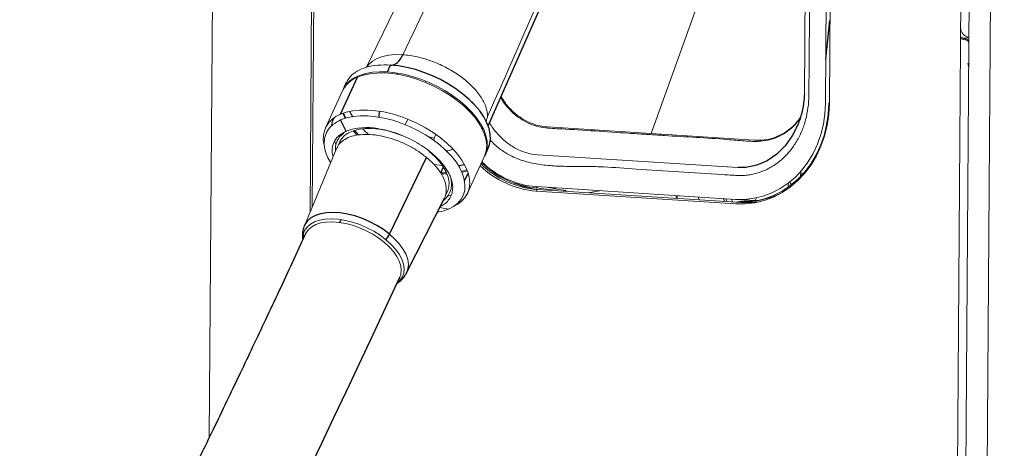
# Model space of a CAD drawing. Header units: millimetres. Extents: x -1472 to 1442, y -78 to 2620.
# Tile 4 of 102: x -1185 to -858, y 649 to 792. Entities that reach past the tile are written whole.
import ezdxf

# ---------------------------------------------------------------- set-up
doc = ezdxf.new("R2010")
doc.units = ezdxf.units.MM

msp = doc.modelspace()

# ---------------------------------------------------------------- linework, layer by layer
at = {"color": 144, "linetype": 'Continuous', "lineweight": 18}
for p, q in [((-1115.48, 1543.58), (-1122.06, 652.69)), ((-1088.57, 727.5), (-1083.37, 1432.32)), ((-1082.62, 1432.24), (-1087.81, 729.33)), ((-873.99, 552.94), (-867.6, 1418.52)), ((-864.86, 1418.58), (-871.25, 553)), ((-864.14, 554.27), (-857.75, 1419.85)), ((-917.21, 763.73), (-915.89, 942.82)), ((-914.6, 942.74), (-915.92, 763.65)), ((-1019.25, 861.11), (-1057.7, 779.86)), ((-1032.28, 853.59), (-1069.79, 775.71)), ((-942.74, 843.74), (-975.17, 753.65)), ((-871.31, 785.31), (-872.28, 785.56)), ((-1070.65, 773.48), (-1070.72, 773.13)), ((-1050.16, 771.03), (-1050.32, 770.69)), ((-1077.77, 767.91), (-1083.45, 755.59)), ((-1076.88, 769.27), (-1076.94, 769)), ((-1041.05, 766.08), (-1041.22, 765.71)), ((-915.92, 763.75), (-916.12, 763.72)), ((-1075.46, 760.95), (-1074.31, 759.2)), ((-1034.44, 760.33), (-1034.63, 759.89)), ((-1081.41, 756.64), (-1081.45, 756.24)), ((-1056.09, 758.4), (-1056.94, 756.6)), ((-1074.18, 754.59), (-1072.88, 753.12)), ((-1046.78, 753.3), (-1047.3, 752.13)), ((-1030.71, 753.17), (-1030.5, 753.88)), ((-1009.6, 755.85), (-940.75, 751.45)), ((-1004.85, 755.54), (-1005.06, 755.2)), ((-995.14, 754.57), (-994.93, 754.91)), ((-972, 753.45), (-972.12, 753.1)), ((-1080.45, 751.19), (-1079.95, 750.13)), ((-1080.44, 750.97), (-1079.88, 749.94)), ((-1047.3, 752.13), (-1047.45, 751.4)), ((-959.59, 752.3), (-959.47, 752.65)), ((-938.96, 751.51), (-939, 751.12)), ((-1079.74, 748.69), (-1090.45, 722.99)), ((-1079.46, 749.17), (-1079.31, 748.88)), ((-946.35, 742.36), (-1012.87, 746.6)), ((-1047.34, 743.37), (-1044.66, 743.02)), ((-1036.23, 733.81), (-1030.55, 746.12)), ((-1045.1, 740.65), (-1043.16, 740.59)), ((-925.52, 739.37), (-925.35, 741.15)), ((-924.56, 740.41), (-925.42, 740.46)), ((-947.11, 730.31), (-1013.35, 734.54)), ((-1013.33, 736.01), (-947.1, 731.79)), ((-1011.38, 734.92), (-945.15, 730.7)), ((-1009.85, 735.79), (-1006.82, 735.43)), ((-1008.92, 735.64), (-1009.35, 735.76)), ((-1006.82, 735.43), (-1008.69, 735.04)), ((-1007.09, 735.23), (-1007.04, 735.38)), ((-1007.07, 735.22), (-1006.96, 735.4)), ((-1007.02, 735.44), (-1006.96, 735.61)), ((-1006.93, 735.43), (-1006.83, 735.6)), ((-1005.1, 734.52), (-1003.43, 734.75)), ((-996.25, 733.96), (-992.38, 734.62)), ((-1042.9, 732.82), (-1041.61, 733.21)), ((-966.82, 733.04), (-966.84, 732.08)), ((-966.61, 732.07), (-966.28, 733.01)), ((-945.4, 731.15), (-946.87, 730.85)), ((-940.47, 731.38), (-946.11, 731.74)), ((-939.8, 731.35), (-938.34, 731.65)), ((-1045.45, 729.06), (-1042.51, 728.58))]:
    msp.add_line(p, q, dxfattribs=at)
at = {"color": 7, "linetype": 'Continuous', "lineweight": 25}
for p, q in [((-1029.36, 756.23), (-995.81, 832.24)), ((-917.11, 778.34), (-915.72, 791.25)), ((-1062.86, 774.15), (-1061.8, 776.43)), ((-1061.88, 776.43), (-1061.7, 776.43)), ((-1059.58, 773.75), (-1059.78, 773.32)), ((-1078.49, 760.09), (-1072.81, 772.41)), ((-1076.53, 770.58), (-1077.59, 768.29)), ((-1076.53, 754.46), (-1078.39, 758.18)), ((-1031.22, 755.5), (-1031.4, 755.1)), ((-1030.37, 746.51), (-1029.32, 748.79)), ((-1030.06, 747.52), (-1029.94, 747.69)), ((-1062.14, 720.21), (-1049.85, 745.75)), ((-1045.1, 740.65), (-1044.22, 742.55)), ((-1037.2, 737.93), (-1036.02, 740.5)), ((-1007.2, 735.35), (-1007.23, 735.25)), ((-1007.11, 735.61), (-1007.17, 735.45)), ((-1056.48, 707.32), (-1043.88, 732.14)), ((-1078.62, 724.09), (-1078.2, 725.05)), ((-1090.86, 720.05), (-1090.73, 719.19))]:
    msp.add_line(p, q, dxfattribs=at)
at = {"color": 144, "linetype": 'Continuous', "lineweight": 18, "flags": 128}
for points in [[(-1010.73, 973.22), (-1008.63, 973.17), (-975.15, 971.03), (-966.78, 970.66), (-958.39, 970.39), (-950.02, 969.87), (-941.68, 968.78), (-938.24, 967.82), (-934.87, 966.19), (-931.85, 964), (-929.1, 961.21), (-926.83, 958.03), (-924.99, 954.39), (-923.74, 950.59), (-923.04, 946.52), (-922.76, 940.48), (-922.87, 934.43), (-923.02, 928.39), (-923.15, 910.25), (-923.82, 819.32), (-924.21, 766.74), (-924.21, 766.74), (-924.21, 766.74)], [(-872.28, 785.19), (-872.11, 785.11), (-871.08, 784.85)], [(-871.31, 785.31), (-871.27, 785.31), (-871.22, 785.28), (-871.18, 785.25), (-871.14, 785.19), (-871.11, 785.12), (-871.09, 785.04), (-871.08, 784.95), (-871.08, 784.85)], [(-870.87, 785.28), (-870.82, 785.28), (-870.78, 785.26), (-870.74, 785.22), (-870.7, 785.16), (-870.67, 785.09), (-870.65, 785.01), (-870.64, 784.92), (-870.63, 784.82)], [(-1057.7, 779.86), (-1060.12, 779.9), (-1062.38, 779.7), (-1064.43, 779.26), (-1066.24, 778.59), (-1067.78, 777.71), (-1069.02, 776.62), (-1069.64, 775.85)], [(-869.83, 776.99), (-869.62, 777.02), (-869.6, 777.03)], [(-1062.86, 774.15), (-1065.43, 774.2), (-1067.85, 774.03), (-1070.07, 773.63), (-1072.08, 773.01), (-1073.85, 772.18), (-1075.35, 771.16), (-1076.56, 769.94), (-1077.46, 768.56), (-1077.67, 768.1)], [(-1030.55, 746.12), (-1030.47, 746.3), (-1029.98, 747.87), (-1029.82, 749.57), (-1029.99, 751.37), (-1030.48, 753.25), (-1031.29, 755.17), (-1032.42, 757.13), (-1033.83, 759.08), (-1035.53, 761), (-1037.47, 762.87), (-1039.64, 764.66), (-1042.01, 766.35), (-1044.54, 767.91), (-1047.2, 769.32), (-1049.95, 770.57), (-1052.76, 771.63), (-1055.59, 772.5), (-1058.4, 773.15), (-1061.16, 773.59), (-1063.81, 773.8), (-1066.34, 773.79), (-1068.71, 773.55), (-1070.87, 773.09), (-1072.81, 772.41)], [(-1030.46, 746.32), (-1029.92, 747.77), (-1029.66, 749.44), (-1029.73, 751.21), (-1030.12, 753.07), (-1030.84, 754.98), (-1031.88, 756.93), (-1033.21, 758.88), (-1034.82, 760.82), (-1036.69, 762.7), (-1038.8, 764.52), (-1041.11, 766.24), (-1043.59, 767.84), (-1046.22, 769.3), (-1048.95, 770.6), (-1051.75, 771.72), (-1054.57, 772.64), (-1057.4, 773.36), (-1060.17, 773.86), (-1062.86, 774.15)], [(-915.92, 763.65), (-916.12, 759.97), (-916.65, 756.35), (-917.52, 752.83), (-918.7, 749.46), (-920.2, 746.26), (-921.98, 743.27), (-924.04, 740.53), (-926.35, 738.06), (-928.88, 735.9), (-931.61, 734.06), (-934.51, 732.56), (-937.54, 731.43), (-940.68, 730.67), (-943.88, 730.3), (-947.11, 730.31)], [(-947.1, 731.79), (-944, 731.77), (-940.93, 732.13), (-937.93, 732.86), (-935.02, 733.94), (-932.25, 735.37), (-929.63, 737.14), (-927.21, 739.21), (-924.99, 741.58), (-923.02, 744.2), (-921.31, 747.07), (-919.88, 750.13), (-918.74, 753.37), (-917.91, 756.74), (-917.4, 760.21), (-917.21, 763.73)], [(-946.87, 730.85), (-943.68, 730.84), (-940.52, 731.21), (-937.43, 731.95), (-934.44, 733.07), (-931.59, 734.54), (-928.89, 736.36), (-926.4, 738.49), (-924.12, 740.92), (-922.09, 743.63), (-920.33, 746.57), (-918.86, 749.73), (-917.69, 753.06), (-916.84, 756.52), (-916.31, 760.09), (-916.12, 763.72)], [(-1040.85, 729.46), (-1039.49, 730.2), (-1038.08, 731.28), (-1036.96, 732.55), (-1036.15, 733.98), (-1035.66, 735.55), (-1035.5, 737.25), (-1035.67, 739.05), (-1036.16, 740.93), (-1036.98, 742.86), (-1038.1, 744.81), (-1039.52, 746.76), (-1041.21, 748.68), (-1043.15, 750.55), (-1045.32, 752.34), (-1047.69, 754.03), (-1050.22, 755.59), (-1052.88, 757), (-1055.63, 758.25), (-1058.44, 759.31), (-1061.27, 760.18), (-1064.08, 760.84), (-1066.84, 761.27), (-1069.5, 761.49), (-1072.02, 761.47), (-1074.39, 761.23), (-1076.55, 760.77), (-1078.49, 760.09)], [(-1042.51, 728.58), (-1040.83, 729.47), (-1039.43, 730.56), (-1038.35, 731.84), (-1037.58, 733.29), (-1037.15, 734.89), (-1037.06, 736.61), (-1037.3, 738.43), (-1037.89, 740.32), (-1038.81, 742.26), (-1040.04, 744.21), (-1041.56, 746.15), (-1043.37, 748.05), (-1045.42, 749.88), (-1047.69, 751.62), (-1050.15, 753.23), (-1052.76, 754.7), (-1055.48, 756.01), (-1058.27, 757.13), (-1061.1, 758.06), (-1063.91, 758.77), (-1066.67, 759.25), (-1069.35, 759.5), (-1071.89, 759.52), (-1074.27, 759.3), (-1076.44, 758.85), (-1078.39, 758.18)], [(-1077.7, 760.41), (-1077.02, 758.86), (-1076.94, 758.71)], [(-1077.41, 760.51), (-1077.12, 759.81), (-1076.62, 758.8)], [(-1080.9, 758.7), (-1080.93, 758.63), (-1081.35, 757.12)], [(-1057.98, 753.03), (-1058.03, 753.05), (-1060.55, 753.95), (-1063.07, 754.64), (-1065.54, 755.1), (-1067.93, 755.33), (-1070.19, 755.33), (-1072.27, 755.08), (-1074.14, 754.6), (-1075.76, 753.9), (-1077.1, 752.99), (-1078.14, 751.89), (-1078.86, 750.61), (-1079.14, 749.72)], [(-1073.79, 754.72), (-1073.14, 753.98), (-1072.37, 753.16)], [(-1049.11, 752.57), (-1048.56, 752.43), (-1047.3, 752.13)], [(-938.92, 751.12), (-938.92, 751.13), (-938.88, 751.52)], [(-1043.43, 733.37), (-1042.77, 734.57), (-1042.39, 736), (-1042.35, 737.55), (-1042.66, 739.19), (-1043.31, 740.9), (-1044.28, 742.64), (-1045.56, 744.38), (-1047.12, 746.09), (-1048.94, 747.73)], [(-1043.88, 732.14), (-1043.68, 732.6), (-1043.3, 734.02), (-1043.26, 735.57), (-1043.57, 737.22), (-1044.22, 738.93), (-1045.19, 740.67), (-1046.47, 742.41), (-1048.03, 744.11), (-1049.85, 745.75)], [(-1044.92, 740.25), (-1044.5, 740.23), (-1043, 740.21)], [(-1038.22, 741.09), (-1037.89, 741.16), (-1036.41, 741.59)], [(-1038.08, 740.78), (-1037.44, 740.94), (-1036.3, 741.31)], [(-929.66, 737.12), (-929.58, 736.37), (-929.48, 735.92)], [(-1018.76, 736.53), (-1018, 736.21), (-1017.58, 736.04)], [(-1013.33, 736.01), (-1013.33, 735.92), (-1013.32, 735.83), (-1013.3, 735.74), (-1013.27, 735.67), (-1013.23, 735.62), (-1013.19, 735.58), (-1013.14, 735.56), (-1013.1, 735.56)], [(-1008.69, 735.04), (-1011.95, 735.44), (-1013.29, 735.72)], [(-1003.43, 734.75), (-1006.58, 735.13), (-1007.45, 735.3)], [(-959.13, 731.56), (-959.43, 732.31), (-959.55, 732.58)], [(-951.2, 732.05), (-951.06, 731.74), (-950.77, 731.03)], [(-950.72, 731.03), (-950.94, 731.55), (-951.16, 732.05)], [(-950.28, 731.99), (-949.89, 731.09), (-949.84, 730.97)], [(-948.49, 731.87), (-948.1, 730.97), (-948.05, 730.86)], [(-939.07, 731.51), (-942.21, 731.14), (-945.4, 731.15)], [(-945.15, 730.7), (-941.92, 730.69), (-939.2, 730.98)], [(-1063.33, 718.37), (-1065.28, 719.84), (-1067.41, 721.18), (-1069.67, 722.37), (-1072.03, 723.38), (-1074.42, 724.2), (-1076.82, 724.8), (-1079.16, 725.18), (-1081.39, 725.32), (-1083.48, 725.22), (-1085.38, 724.9), (-1087.05, 724.34), (-1088.46, 723.56), (-1089.57, 722.59), (-1090.38, 721.43), (-1090.85, 720.12), (-1090.98, 718.67), (-1090.98, 718.64)], [(-1090.06, 720.38), (-1089.89, 720.7), (-1089.09, 721.79), (-1087.99, 722.71), (-1086.62, 723.43), (-1084.99, 723.94), (-1083.15, 724.23), (-1081.13, 724.3), (-1078.97, 724.14), (-1076.72, 723.76), (-1074.43, 723.16), (-1072.13, 722.36), (-1069.88, 721.37), (-1067.72, 720.21)], [(-1067.72, 720.21), (-1065.69, 718.91), (-1063.84, 717.49), (-1062.21, 715.98), (-1060.83, 714.42), (-1059.72, 712.83), (-1058.91, 711.24), (-1058.41, 709.7), (-1058.25, 708.23), (-1058.41, 706.85), (-1058.73, 705.92)], [(-1056.64, 707.03), (-1056.5, 707.29), (-1056.01, 708.66), (-1055.87, 710.16), (-1056.09, 711.77), (-1056.66, 713.45), (-1057.57, 715.17), (-1058.81, 716.89), (-1060.34, 718.58), (-1062.14, 720.21)], [(-1059.39, 704.15), (-1058.71, 704.79), (-1057.91, 705.95), (-1057.44, 707.26), (-1057.31, 708.71), (-1057.52, 710.25), (-1058.07, 711.87), (-1058.95, 713.52), (-1060.13, 715.18), (-1061.61, 716.8), (-1063.33, 718.37)], [(-1059.32, 704.57), (-1058.49, 705.07), (-1058.45, 705.1)]]:
    msp.add_lwpolyline(points, dxfattribs=at)
at = {"color": 7, "linetype": 'Continuous', "lineweight": 25, "flags": 128}
for points in [[(-1061.8, 776.43), (-1061.25, 776.44), (-1060.69, 776.57), (-1060.14, 776.83), (-1059.6, 777.22), (-1059.08, 777.72), (-1058.59, 778.33), (-1058.12, 779.05), (-1057.7, 779.86)], [(-1029.32, 748.79), (-1028.86, 750.06), (-1028.6, 751.72), (-1028.67, 753.5), (-1029.07, 755.35), (-1029.79, 757.27), (-1030.82, 759.22), (-1032.15, 761.17), (-1033.76, 763.1), (-1035.64, 764.99), (-1037.74, 766.81), (-1040.05, 768.53), (-1042.54, 770.13), (-1045.16, 771.59), (-1047.89, 772.88), (-1050.69, 774), (-1053.52, 774.93), (-1056.34, 775.65), (-1059.11, 776.15), (-1061.8, 776.43)], [(-927.19, 755.01), (-928.23, 752.9), (-930.62, 749.54), (-933.38, 746.8), (-936.62, 744.59), (-939.99, 743.16), (-943.64, 742.42), (-946.35, 742.36), (-946.35, 742.36), (-946.35, 742.36)], [(-1039.26, 743.03), (-1039.06, 743.05), (-1037.24, 743.36)], [(-1062.14, 720.21), (-1064.16, 721.74), (-1066.37, 723.13), (-1068.73, 724.37), (-1071.18, 725.42), (-1073.67, 726.27), (-1076.16, 726.9), (-1078.59, 727.29), (-1080.92, 727.44), (-1083.09, 727.34), (-1085.07, 727), (-1086.81, 726.42), (-1088.27, 725.61), (-1089.43, 724.6), (-1090.26, 723.4), (-1090.45, 722.99)], [(-1089.31, 641.15), (-1084.68, 650.77), (-1080.63, 659.23), (-1076.43, 668.06), (-1072.11, 677.2), (-1067.7, 686.61), (-1063.23, 696.2), (-1058.73, 705.92), (-1058.73, 705.92)]]:
    msp.add_lwpolyline(points, dxfattribs=at)
at = {"color": 144, "linetype": 'Continuous', "lineweight": 18}
for centre, radius, start, end in [((-870.86, 787.95), 2.56, 236.3811, 300.9726), ((-869.03, 788.86), 3.24, 185.3257, 258.7256), ((-871.03, 783.5), 1.79, 33.8262, 84.8739), ((-870.77, 783.45), 1.38, 27.5885, 84.0912), ((-1069.48, 763.77), 9.26, 111.0703, 153.4463), ((-1075.59, 752), 8.59, 109.7455, 194.8844), ((-1073.66, 748.51), 6.49, 124.8181, 186.2116), ((-1069.76, 736.04), 19.63, 79.082, 110.1979), ((-1010.8, 764.8), 29.82, 225.4243, 265.5758), ((-1010.66, 765.26), 29.8, 225.5328, 265.3007), ((-1011.1, 764.9), 28.98, 225.4822, 265.577), ((-1048.62, 736.99), 7.13, 307.1467, 24.8503), ((-1010.85, 765.04), 30.6, 226.2323, 265.3212), ((-1009.51, 763.19), 28.33, 246.9866, 266.2054), ((-1012.81, 734.62), 0.546, 122.7914, 188.3651), ((-992.44, 734.92), 0.308, 280.7254, 303.6611), ((-943.76, 757.7), 26.61, 281.7589, 296.2773), ((-937.97, 730.98), 2.53, 148.8758, 170.8841)]:
    msp.add_arc(centre, radius, start, end, dxfattribs=at)
at = {"color": 7, "linetype": 'Continuous', "lineweight": 25}
msp.add_arc((-1070.62, 724.41), 9.47, 320.3234, 333.6482, dxfattribs=at)
for points, knots in [([(-1090.06, 720.38), (-1091.54, 717.17), (-1094.43, 710.92), (-1098.91, 701.31), (-1103.29, 691.97), (-1107.56, 682.92), (-1111.7, 674.22), (-1115.92, 665.41), (-1120.16, 656.59), (-1124.39, 647.87), (-1128.29, 639.88), (-1131.84, 632.66), (-1134.87, 626.52), (-1137.41, 621.4), (-1139.48, 617.25), (-1141.26, 613.68), (-1142.75, 610.7), (-1143.94, 608.33), (-1144.84, 606.55), (-1145.45, 605.34), (-1145.9, 604.43), (-1146.35, 603.54), (-1146.93, 602.38), (-1147.77, 600.73), (-1148.85, 598.6), (-1150.14, 596.05), (-1151.94, 592.51), (-1154.29, 587.9), (-1157.27, 582.09), (-1160.95, 574.96), (-1165.42, 566.35), (-1170.76, 556.18), (-1176.52, 545.31), (-1183.67, 531.99), (-1192.12, 516.49), (-1201.91, 498.92), (-1209.67, 485.31), (-1215.18, 475.82), (-1218.18, 470.7), (-1220.75, 466.33), (-1222.91, 462.7), (-1224.87, 459.41), (-1226.9, 456.03), (-1229.75, 451.31), (-1233.44, 445.25), (-1237.89, 438.04), (-1242.5, 430.68), (-1247.18, 423.33), (-1251.91, 416.01), (-1256.66, 408.81), (-1261.38, 401.76), (-1265.22, 396.14), (-1268.06, 392.05), (-1269.76, 389.62), (-1271.08, 387.74), (-1272.09, 386.31), (-1273, 385.03), (-1274.32, 383.19), (-1276.31, 380.42), (-1279.11, 376.57), (-1283.47, 370.68), (-1289.28, 363.03), (-1296.45, 353.98), (-1302.49, 346.72), (-1307.14, 341.35), (-1310.15, 337.96), (-1312.8, 335.05), (-1315.27, 332.4), (-1317.74, 329.8), (-1320.39, 327.1), (-1323.23, 324.28), (-1326.57, 321.06), (-1330.35, 317.59), (-1334.4, 314.08), (-1338.26, 310.94), (-1341.89, 308.18), (-1345.5, 305.64), (-1349.19, 303.25), (-1353.01, 301.05), (-1356.85, 299.14), (-1360.74, 297.53), (-1364.48, 296.39), (-1367.83, 295.77), (-1370.54, 295.58), (-1372.76, 295.69), (-1375.06, 296.07), (-1377.45, 296.82), (-1379.62, 297.9), (-1381.38, 299.06), (-1382.56, 299.95), (-1383.64, 300.86), (-1384.55, 301.71), (-1385.4, 302.55), (-1386.17, 303.37), (-1386.94, 304.22), (-1387.69, 305.11), (-1389.15, 306.91), (-1391.37, 310), (-1394.55, 315.17), (-1397.99, 321.8), (-1401.6, 330.07), (-1404.88, 338.85), (-1407.86, 348.02), (-1410.59, 357.48), (-1413.24, 367.8), (-1415.8, 379.04), (-1418.26, 391.22), (-1420.57, 404.07), (-1422.72, 417.57), (-1424.72, 431.7), (-1426.6, 446.71), (-1428.36, 462.61), (-1430.03, 479.77), (-1431.58, 498.25), (-1433, 518.09), (-1434.26, 538.96), (-1435.34, 560.88), (-1436.25, 583.84), (-1436.98, 607.85), (-1437.53, 632.9), (-1437.9, 659.44), (-1438.06, 687.49), (-1438.02, 717.1), (-1437.73, 747.78), (-1437.22, 779.58), (-1436.48, 812.47), (-1435.51, 845.94), (-1434.34, 879.92), (-1432.95, 914.38), (-1431.35, 949.76), (-1429.52, 986.02), (-1427.47, 1022.91), (-1425.23, 1060.24), (-1422.81, 1097.64), (-1420.23, 1135), (-1417.13, 1177.37), (-1413.45, 1224.56), (-1409.12, 1276.36), (-1404.6, 1327.32), (-1399.92, 1377.34), (-1395.35, 1423.67), (-1390.95, 1466.35), (-1386.78, 1505.45), (-1382.55, 1543.67), (-1378.28, 1580.97), (-1373.98, 1617.33), (-1369.74, 1652.06), (-1365.58, 1685.19), (-1361.51, 1716.72), (-1357.44, 1747.35), (-1353.39, 1777.04), (-1349.33, 1806.1), (-1345.24, 1834.5), (-1341.15, 1862.22), (-1337.1, 1888.93), (-1333.1, 1914.64), (-1329.15, 1939.35), (-1325.26, 1963.07), (-1321.31, 1986.52), (-1317.31, 2009.64), (-1313.26, 2032.37), (-1309.3, 2054), (-1305.35, 2074.89), (-1301.17, 2096.38), (-1296.64, 2118.8), (-1291.75, 2142.1), (-1286.67, 2165.19), (-1281.43, 2187.87), (-1276.68, 2207.3), (-1272.52, 2223.49), (-1269.01, 2236.52), (-1265.46, 2249.1), (-1262.04, 2260.39), (-1258.74, 2270.48), (-1255.54, 2279.5), (-1252.13, 2288.25), (-1248.46, 2296.69), (-1244.71, 2304.31), (-1240.9, 2311.12), (-1237.04, 2317.19), (-1233.57, 2321.93), (-1230.76, 2325.38), (-1229.33, 2326.96), (-1228.69, 2327.67)], [0, 0, 0, 0, 0.004543, 0.008844, 0.012921, 0.016785, 0.020443, 0.023896, 0.02777, 0.031343, 0.034609, 0.037559, 0.040184, 0.042118, 0.043817, 0.045277, 0.046495, 0.047467, 0.048191, 0.048685, 0.048956, 0.049306, 0.04978, 0.050379, 0.051343, 0.052405, 0.053533, 0.055718, 0.058123, 0.060752, 0.06463, 0.068926, 0.073627, 0.078499, 0.086089, 0.093886, 0.10187, 0.104558, 0.106944, 0.108972, 0.110641, 0.112038, 0.113616, 0.115439, 0.118765, 0.122315, 0.125916, 0.129567, 0.133253, 0.136922, 0.140561, 0.144167, 0.145759, 0.147058, 0.148064, 0.148779, 0.149366, 0.150148, 0.151782, 0.153907, 0.156512, 0.161664, 0.167007, 0.172512, 0.175017, 0.177211, 0.179103, 0.180793, 0.182579, 0.184478, 0.186519, 0.188712, 0.191669, 0.194598, 0.197344, 0.199919, 0.202358, 0.205034, 0.207801, 0.210675, 0.213704, 0.216886, 0.219359, 0.221767, 0.224194, 0.226274, 0.228787, 0.231475, 0.232728, 0.233812, 0.234689, 0.235525, 0.236175, 0.236811, 0.237433, 0.238041, 0.238635, 0.240942, 0.243341, 0.246738, 0.25038, 0.254278, 0.257756, 0.261471, 0.265469, 0.269762, 0.274362, 0.279279, 0.284216, 0.289451, 0.294991, 0.300844, 0.307015, 0.313913, 0.32118, 0.328821, 0.33684, 0.345239, 0.354022, 0.363189, 0.372742, 0.383163, 0.394004, 0.405264, 0.416937, 0.42902, 0.441505, 0.453835, 0.46652, 0.479551, 0.492918, 0.506608, 0.520358, 0.534221, 0.548024, 0.561747, 0.581173, 0.600344, 0.619209, 0.637728, 0.65586, 0.670651, 0.685132, 0.699289, 0.713106, 0.726572, 0.739677, 0.751694, 0.763376, 0.774718, 0.785717, 0.796369, 0.807009, 0.817276, 0.827172, 0.836697, 0.845854, 0.854646, 0.863077, 0.871939, 0.880377, 0.888399, 0.89605, 0.903683, 0.912409, 0.921141, 0.929825, 0.938404, 0.946817, 0.951964, 0.957004, 0.961914, 0.966694, 0.970434, 0.974176, 0.977952, 0.981781, 0.985696, 0.989061, 0.992562, 0.996187, 0.998287, 1, 1, 1, 1]), ([(-924.21, 766.74), (-924.21, 766.74), (-924.24, 766.07), (-924.4, 764.01), (-925.03, 760.57), (-926.01, 757.28), (-926.92, 755.53), (-927.19, 755.01)], [0, 0, 0, 0, 0.0000049, 0.1617079, 0.5032572, 0.853445, 1, 1, 1, 1]), ([(-1065.44, 761), (-1065.49, 760.87), (-1065.64, 760.44), (-1065.69, 759.72), (-1065.63, 759.18), (-1065.61, 758.99)], [0, 0, 0, 0, 0.223503, 0.713739, 1, 1, 1, 1]), ([(-1090.41, 723.02), (-1090.47, 722.89), (-1090.78, 722.28), (-1091.03, 721.06), (-1091.16, 719.63), (-1091.04, 718.73), (-1090.99, 718.37)], [0, 0, 0, 0, 0.0929125, 0.4329827, 0.7718344, 1, 1, 1, 1]), ([(-1059.66, 703.91), (-1059.44, 704.05), (-1058.75, 704.46), (-1057.77, 705.41), (-1056.93, 706.42), (-1056.61, 707.13), (-1056.53, 707.31)], [0, 0, 0, 0, 0.16662, 0.506904, 0.873246, 1, 1, 1, 1])]:
    msp.add_open_spline(points, degree=3, knots=knots, dxfattribs=at)
at = {"color": 144, "linetype": 'Continuous', "lineweight": 18}
for points, knots in [([(-980.16, 741.86), (-970.64, 741.26), (-959.92, 740.57), (-948.91, 739.87), (-947.42, 739.78), (-946.83, 739.74), (-946.53, 739.72), (-945.64, 739.69), (-945.04, 739.7), (-943.85, 739.77), (-943.26, 739.83), (-942.08, 740), (-941.51, 740.11), (-939.79, 740.52), (-938.67, 740.88), (-937.02, 741.59), (-936.48, 741.85), (-935.42, 742.41), (-934.9, 742.72), (-933.38, 743.7), (-932.42, 744.44), (-931.06, 745.67), (-930.62, 746.1), (-929.77, 747), (-929.35, 747.47), (-928.17, 748.94), (-927.45, 749.97), (-926.16, 752.16), (-925.58, 753.31), (-924.82, 755.13), (-924.59, 755.74), (-924.16, 756.99), (-923.97, 757.62), (-923.46, 759.53), (-923.2, 760.83), (-922.83, 763.5), (-922.74, 764.86), (-922.72, 766.91), (-922.71, 767.59), (-922.7, 768.95), (-922.69, 771), (-922.65, 775.77), (-922.54, 790.78), (-922.28, 826.24), (-921.96, 869.89), (-921.68, 908.08), (-921.54, 927.17), (-921.46, 936.72), (-921.43, 940.81), (-921.42, 942.86), (-921.41, 943.54), (-921.44, 944.91), (-921.48, 945.59), (-921.61, 946.97), (-921.7, 947.65), (-921.91, 949), (-922.03, 949.67), (-922.48, 951.66), (-922.86, 952.97), (-923.56, 954.89), (-923.82, 955.53), (-924.36, 956.77), (-924.66, 957.38), (-925.59, 959.17), (-926.28, 960.31), (-927.43, 961.93), (-927.83, 962.46), (-928.66, 963.49), (-929.1, 963.99), (-930.44, 965.41), (-931.38, 966.29), (-932.88, 967.48), (-933.39, 967.85), (-934.43, 968.57), (-934.97, 968.9), (-936.61, 969.85), (-937.72, 970.38), (-940, 971.25), (-941.17, 971.59), (-942.95, 971.96), (-943.55, 972.06), (-944.45, 972.16), (-944.75, 972.19), (-945.35, 972.24), (-945.64, 972.26), (-948.34, 972.43), (-955.53, 972.89), (-972.29, 973.96), (-991.46, 975.18), (-1005.83, 976.09), (-1011.22, 976.44), (-1011.82, 976.48), (-1013.02, 976.51), (-1013.62, 976.5), (-1015.41, 976.39), (-1016.61, 976.21), (-1018.1, 975.85), (-1018.4, 975.77), (-1018.99, 975.6), (-1019.28, 975.51), (-1020.16, 975.21), (-1020.73, 974.99), (-1022.41, 974.26), (-1023.5, 973.67), (-1025.06, 972.64), (-1025.58, 972.26), (-1026.57, 971.48), (-1027.05, 971.07), (-1028.44, 969.77), (-1029.3, 968.83), (-1030.5, 967.3), (-1030.88, 966.77), (-1031.61, 965.66), (-1031.95, 965.1), (-1032.92, 963.36), (-1033.48, 962.15), (-1034.2, 960.26), (-1034.42, 959.61), (-1034.81, 958.3), (-1034.99, 957.63), (-1035.44, 955.61), (-1035.65, 954.25), (-1035.82, 952.19), (-1035.86, 951.5), (-1035.88, 950.46), (-1035.88, 950.11), (-1035.88, 949.42), (-1035.9, 947.68), (-1035.99, 934.83), (-1036.25, 900.09), (-1036.49, 866.74), (-1036.66, 844.51)], [0, 0, 0, 0, 0.0625, 0.070313, 0.072266, 0.072266, 0.074219, 0.074219, 0.078125, 0.078125, 0.082031, 0.082031, 0.085938, 0.085938, 0.09375, 0.09375, 0.097656, 0.097656, 0.101563, 0.101563, 0.109375, 0.109375, 0.113281, 0.113281, 0.117188, 0.117188, 0.125, 0.125, 0.132813, 0.132813, 0.136719, 0.136719, 0.140625, 0.140625, 0.148438, 0.148438, 0.15625, 0.15625, 0.160156, 0.160156, 0.164063, 0.171875, 0.1875, 0.25, 0.375, 0.4375, 0.46875, 0.484375, 0.492188, 0.492188, 0.496094, 0.496094, 0.5, 0.5, 0.503906, 0.503906, 0.507813, 0.507813, 0.515625, 0.515625, 0.519531, 0.519531, 0.523438, 0.523438, 0.53125, 0.53125, 0.535156, 0.535156, 0.539063, 0.539063, 0.546875, 0.546875, 0.550781, 0.550781, 0.554688, 0.554688, 0.5625, 0.5625, 0.570313, 0.570313, 0.574219, 0.574219, 0.576172, 0.576172, 0.578125, 0.578125, 0.59375, 0.625, 0.6875, 0.71875, 0.71875, 0.722656, 0.722656, 0.726563, 0.726563, 0.734375, 0.734375, 0.736328, 0.736328, 0.738281, 0.738281, 0.742188, 0.742188, 0.75, 0.75, 0.753906, 0.753906, 0.757813, 0.757813, 0.765625, 0.765625, 0.769531, 0.769531, 0.773438, 0.773438, 0.78125, 0.78125, 0.785156, 0.785156, 0.789063, 0.789063, 0.796875, 0.796875, 0.800781, 0.800781, 0.802734, 0.802734, 0.804688, 0.8125, 0.875, 1, 1, 1, 1]), ([(-1029.54, 759.29), (-1029.53, 760.33), (-1029.73, 761.43), (-1030.53, 763.68), (-1031.12, 764.84), (-1032.68, 767.16), (-1033.64, 768.31), (-1035.87, 770.54), (-1037.13, 771.62), (-1039.9, 773.64), (-1041.39, 774.58), (-1044.53, 776.26), (-1046.17, 777.01), (-1049.5, 778.26), (-1051.19, 778.77), (-1054.51, 779.52), (-1056.14, 779.76), (-1057.7, 779.86)], [0, 0, 0, 0, 0.125, 0.125, 0.25, 0.25, 0.375, 0.375, 0.5, 0.5, 0.625, 0.625, 0.75, 0.75, 0.875, 0.875, 1, 1, 1, 1]), ([(-1061.8, 776.43), (-1063.25, 776.47), (-1066.15, 776.53), (-1069.91, 775.81), (-1073.01, 774.5), (-1075.31, 772.75), (-1076.11, 771.24), (-1076.48, 770.55)], [0, 0, 0, 0, 0.206216, 0.412433, 0.618649, 0.824865, 1, 1, 1, 1]), ([(-1061.7, 776.43), (-1061.34, 776.4), (-1060.93, 776.38), (-1060.49, 776.32), (-1060.44, 776.31)], [0, 0, 0, 0, 0.886679, 1, 1, 1, 1]), ([(-869.83, 776.99), (-869.81, 776.65), (-869.79, 776.23), (-869.64, 775.86), (-869.61, 775.79)], [0, 0, 0, 0, 0.824598, 1, 1, 1, 1]), ([(-1009.6, 755.85), (-1010.68, 755.98), (-1012.83, 756.24), (-1015.97, 757.39), (-1018.92, 759.09), (-1021.59, 761.34), (-1023.69, 763.68), (-1024.7, 765.4), (-1025.1, 766.07)], [0, 0, 0, 0, 0.177218, 0.354437, 0.531658, 0.708882, 0.88608, 1, 1, 1, 1]), ([(-1035.01, 764.37), (-1034.71, 764.08), (-1034.29, 763.69), (-1033.96, 763.3), (-1033.87, 763.2)], [0, 0, 0, 0, 0.726098, 1, 1, 1, 1]), ([(-975.34, 753.3), (-975.46, 753.31), (-976.04, 753.35), (-978.48, 753.5), (-988.24, 754.11), (-998.54, 754.88), (-1007.99, 755.34), (-1011.01, 755.58), (-1014.08, 756.24), (-1017.1, 757.56), (-1019.99, 759.44), (-1022.54, 761.89), (-1024.3, 764), (-1025.03, 765.38), (-1025.19, 765.67)], [0, 0, 0, 0, 0.006631, 0.033155, 0.139253, 0.563643, 0.621119, 0.678561, 0.735648, 0.797463, 0.859278, 0.921166, 0.983054, 1, 1, 1, 1]), ([(-1078.39, 758.18), (-1079.3, 757.7), (-1081.14, 756.74), (-1082.91, 754.63), (-1083.87, 752.13), (-1083.89, 749.28), (-1083.2, 746.52), (-1082.14, 744.72), (-1081.71, 743.98)], [0, 0, 0, 0, 0.1753919, 0.3507838, 0.5261757, 0.7015676, 0.8769595, 1, 1, 1, 1]), ([(-1080.53, 758.8), (-1080.87, 758.18), (-1081.29, 757.41), (-1081.28, 756.47), (-1081.27, 756.28)], [0, 0, 0, 0, 0.7957698, 1, 1, 1, 1]), ([(-1030.01, 757.44), (-1029.97, 757.74), (-1029.86, 758.41), (-1029.65, 758.98), (-1029.54, 759.29)], [0, 0, 0, 0, 0.445469, 1, 1, 1, 1]), ([(-1012.87, 746.6), (-1012.87, 746.6), (-1014.2, 746.7), (-1016.86, 747.21), (-1020.54, 748.78), (-1023.8, 751.03), (-1026.52, 753.8), (-1028.22, 755.95), (-1028.85, 757.23), (-1028.88, 757.3)], [0, 0, 0, 0, 0.000003, 0.21022, 0.420448, 0.610036, 0.799653, 0.987903, 1, 1, 1, 1]), ([(-925.71, 758.74), (-926.19, 758.08), (-927.34, 756.48), (-929.64, 754.47), (-932.44, 752.72), (-935.49, 751.56), (-939.45, 750.91), (-944.24, 751.17), (-954.89, 752.17), (-965.27, 752.65), (-973.79, 753.2), (-975.34, 753.3)], [0, 0, 0, 0, 0.044362, 0.106832, 0.169302, 0.231805, 0.294308, 0.400727, 0.507444, 0.910489, 1, 1, 1, 1]), ([(-940.75, 751.45), (-939.67, 751.45), (-937.52, 751.43), (-934.37, 752.19), (-931.39, 753.51), (-928.7, 755.42), (-926.76, 757.26), (-925.88, 758.57), (-925.65, 758.93)], [0, 0, 0, 0, 0.186129, 0.372259, 0.558392, 0.744527, 0.930635, 1, 1, 1, 1]), ([(-1076.53, 754.46), (-1077.32, 754.05), (-1078.89, 753.23), (-1080.41, 751.42), (-1081.19, 749.28), (-1081.34, 747.4), (-1080.98, 746.23), (-1080.89, 745.94)], [0, 0, 0, 0, 0.230682, 0.461364, 0.692046, 0.922728, 1, 1, 1, 1]), ([(-1049.85, 745.75), (-1050.82, 746.5), (-1052.77, 747.99), (-1056.15, 749.89), (-1059.71, 751.45), (-1063.36, 752.59), (-1066.94, 753.27), (-1070.33, 753.46), (-1073.38, 753.16), (-1075.99, 752.38), (-1078.02, 751.13), (-1079.26, 749.86), (-1079.57, 748.92), (-1079.66, 748.65)], [0, 0, 0, 0, 0.096101, 0.192202, 0.288303, 0.384404, 0.480505, 0.576607, 0.672708, 0.768809, 0.86491, 0.961011, 1, 1, 1, 1]), ([(-1070.99, 755.19), (-1070.82, 755), (-1070.24, 754.33), (-1069.45, 753.73), (-1068.89, 753.3)], [0, 0, 0, 0, 0.293145, 1, 1, 1, 1]), ([(-1045.25, 729.44), (-1044.82, 729.67), (-1043.75, 730.22), (-1042.53, 731.43), (-1041.58, 732.99), (-1041.11, 734.79), (-1041.14, 736.75), (-1041.67, 738.84), (-1042.67, 741), (-1044.13, 743.18), (-1046.01, 745.32), (-1048.26, 747.38), (-1050.83, 749.3), (-1053.66, 751.04), (-1056.67, 752.55), (-1059.79, 753.79), (-1062.95, 754.75), (-1065.01, 755.13), (-1066.04, 755.31)], [0, 0, 0, 0, 0.0438381, 0.1075823, 0.1713264, 0.2350705, 0.2988146, 0.3625588, 0.4263029, 0.490047, 0.5537911, 0.6175353, 0.6812794, 0.7450235, 0.8087676, 0.8725118, 0.9362559, 1, 1, 1, 1]), ([(-1028.67, 751.45), (-1027.7, 750.51), (-1025.67, 748.55), (-1021.79, 746.13), (-1017.19, 744.31), (-1012.03, 743.25), (-1006.78, 742.81), (-1001.49, 742.72), (-996.2, 742.76), (-989.09, 742.51), (-983.75, 742.12), (-980.16, 741.86)], [0, 0, 0, 0, 0.074559, 0.15517, 0.258332, 0.361771, 0.466753, 0.573, 0.679377, 0.784513, 1, 1, 1, 1]), ([(-1041.1, 748.56), (-1041.49, 748.36), (-1042.21, 747.97), (-1042.97, 747.96), (-1043.33, 747.95)], [0, 0, 0, 0, 0.540103, 1, 1, 1, 1]), ([(-929.12, 737.54), (-929.08, 737.49), (-928.88, 737.26), (-928.72, 736.97), (-928.59, 736.74)], [0, 0, 0, 0, 0.214204, 1, 1, 1, 1]), ([(-1046.22, 727.55), (-1046.07, 727.56), (-1044.64, 727.69), (-1043.52, 728.16), (-1042.51, 728.58)], [0, 0, 0, 0, 0.100583, 1, 1, 1, 1])]:
    msp.add_open_spline(points, degree=3, knots=knots, dxfattribs=at)
msp.add_open_spline([(-997.4, 832.28), (-1008.11, 807.95), (-1018.82, 783.62), (-1029.54, 759.29)], degree=3, dxfattribs=at)

doc.saveas('drawing.dxf')
